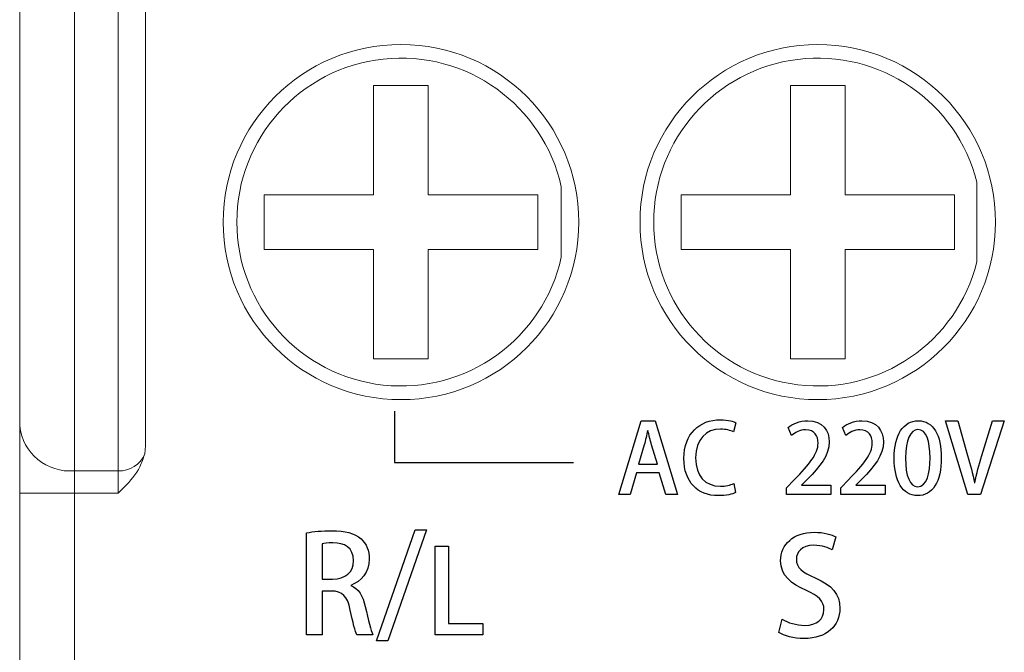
# Model space of a CAD drawing. Header units: millimetres. Extents: x -420 to 420, y -297 to 297.
# Tile 4 of 146: x -270 to -252, y -154 to -142. Entities that reach past the tile are written whole.
import ezdxf

# ---------------------------------------------------------------- set-up
doc = ezdxf.new("R2010")
doc.units = ezdxf.units.MM
doc.header["$MEASUREMENT"] = 0
doc.layers.add('layer 1', color=7, linetype='Continuous')

msp = doc.modelspace()

# ---------------------------------------------------------------- linework, layer by layer
at = {"layer": 'layer 1', "lineweight": 9}
for points in [[(-269.8955, -149.5323), (-269.8955, -149.5323), (-269.8955, -136.1111), (-269.8955, -136.1111)], [(-267.5955, -136.5025), (-267.5955, -136.5025), (-267.5955, -149.8946), (-267.5955, -149.8946)], [(-268.8955, -136.7053), (-268.8955, -136.7053), (-268.8955, -150.354), (-268.8955, -150.354)], [(-268.0955, -150.354), (-268.0955, -150.354), (-268.0955, -136.7053), (-268.0955, -136.7053)], [(-262.4255, -143.3025), (-262.4255, -143.3025), (-263.4255, -143.3025), (-263.4255, -143.3025)], [(-263.4255, -143.3025), (-263.4255, -143.3025), (-263.4255, -145.3025), (-263.4255, -145.3025)], [(-262.4255, -143.3025), (-262.4255, -143.3025), (-262.4255, -145.3025), (-262.4255, -145.3025)], [(-254.8055, -143.3025), (-254.8055, -143.3025), (-255.8055, -143.3025), (-255.8055, -143.3025)], [(-255.8055, -143.3025), (-255.8055, -143.3025), (-255.8055, -145.3025), (-255.8055, -145.3025)], [(-254.8055, -143.3025), (-254.8055, -143.3025), (-254.8055, -145.3025), (-254.8055, -145.3025)], [(-252.3955, -145.0732), (-252.3955, -145.0732), (-252.3955, -146.5318), (-252.3955, -146.5318)], [(-259.9955, -145.1582), (-259.9955, -145.1582), (-259.9955, -146.4468), (-259.9955, -146.4468)], [(-265.4255, -145.3025), (-265.4255, -145.3025), (-263.4255, -145.3025), (-263.4255, -145.3025)], [(-265.4255, -145.3025), (-265.4255, -145.3025), (-265.4255, -146.3025), (-265.4255, -146.3025)], [(-262.4255, -145.3025), (-262.4255, -145.3025), (-260.4255, -145.3025), (-260.4255, -145.3025)], [(-260.4255, -145.3025), (-260.4255, -145.3025), (-260.4255, -146.3025), (-260.4255, -146.3025)], [(-257.8055, -145.3025), (-257.8055, -145.3025), (-255.8055, -145.3025), (-255.8055, -145.3025)], [(-257.8055, -145.3025), (-257.8055, -145.3025), (-257.8055, -146.3025), (-257.8055, -146.3025)], [(-254.8055, -145.3025), (-254.8055, -145.3025), (-252.8055, -145.3025), (-252.8055, -145.3025)], [(-252.8055, -145.3025), (-252.8055, -145.3025), (-252.8055, -146.3025), (-252.8055, -146.3025)], [(-265.4255, -146.3025), (-265.4255, -146.3025), (-263.4255, -146.3025), (-263.4255, -146.3025)], [(-263.4255, -146.3025), (-263.4255, -146.3025), (-263.4255, -148.3025), (-263.4255, -148.3025)], [(-262.4255, -146.3025), (-262.4255, -146.3025), (-262.4255, -148.3025), (-262.4255, -148.3025)], [(-262.4255, -146.3025), (-262.4255, -146.3025), (-260.4255, -146.3025), (-260.4255, -146.3025)], [(-257.8055, -146.3025), (-257.8055, -146.3025), (-255.8055, -146.3025), (-255.8055, -146.3025)], [(-255.8055, -146.3025), (-255.8055, -146.3025), (-255.8055, -148.3025), (-255.8055, -148.3025)], [(-254.8055, -146.3025), (-254.8055, -146.3025), (-254.8055, -148.3025), (-254.8055, -148.3025)], [(-254.8055, -146.3025), (-254.8055, -146.3025), (-252.8055, -146.3025), (-252.8055, -146.3025)], [(-262.4255, -148.3025), (-262.4255, -148.3025), (-263.4255, -148.3025), (-263.4255, -148.3025)], [(-254.8055, -148.3025), (-254.8055, -148.3025), (-255.8055, -148.3025), (-255.8055, -148.3025)], [(-269.8955, -149.5323), (-269.8416, -150.0329), (-269.397, -150.3983), (-268.8955, -150.354)], [(-269.8955, -150.7649), (-269.8955, -150.7649), (-269.8955, -149.5323), (-269.8955, -149.5323)], [(-267.5955, -149.8946), (-267.5955, -149.8946), (-267.6107, -150.0439), (-267.6107, -150.0439)], [(-268.0955, -150.354), (-267.8839, -150.3659), (-267.6886, -150.2409), (-267.6107, -150.0439)], [(-268.8955, -150.354), (-268.8955, -150.354), (-268.0955, -150.354), (-268.0955, -150.354)], [(-268.8955, -150.354), (-268.8955, -150.354), (-268.8955, -150.7649), (-268.8955, -150.7649)], [(-268.0955, -150.7649), (-268.0955, -150.7649), (-268.0955, -150.354), (-268.0955, -150.354)], [(-269.8955, -150.7649), (-269.8955, -150.7649), (-268.8955, -150.7649), (-268.8955, -150.7649)], [(-269.8955, -153.8845), (-269.8955, -153.8845), (-269.8955, -150.7649), (-269.8955, -150.7649)], [(-268.0955, -150.7649), (-268.0955, -150.7649), (-268.8955, -150.7649), (-268.8955, -150.7649)], [(-268.8955, -150.7649), (-268.8955, -150.7649), (-268.8955, -154.1935), (-268.8955, -154.1935)]]:
    msp.add_open_spline(points, degree=3, dxfattribs=at)
for points in [[(-259.6755, -145.8025), (-259.6755, -144.0076), (-261.1305, -142.5525), (-262.9255, -142.5525), (-262.9255, -142.5525), (-264.7204, -142.5525), (-266.1755, -144.0076), (-266.1755, -145.8025), (-266.1755, -145.8025), (-266.1755, -147.5974), (-264.7204, -149.0525), (-262.9255, -149.0525), (-262.9255, -149.0525), (-261.1306, -149.0525), (-259.6755, -147.5974), (-259.6755, -145.8025)], [(-252.0555, -145.8025), (-252.0555, -144.0076), (-253.5105, -142.5525), (-255.3055, -142.5525), (-255.3055, -142.5525), (-257.1004, -142.5525), (-258.5555, -144.0076), (-258.5555, -145.8025), (-258.5555, -145.8025), (-258.5555, -147.5974), (-257.1004, -149.0525), (-255.3055, -149.0525), (-255.3055, -149.0525), (-253.5106, -149.0525), (-252.0555, -147.5974), (-252.0555, -145.8025)], [(-259.9955, -145.1582), (-260.3244, -143.6625), (-261.727, -142.6546), (-263.2495, -142.82), (-263.2495, -142.82), (-264.772, -142.9855), (-265.9255, -144.271), (-265.9255, -145.8025), (-265.9255, -145.8025), (-265.9255, -147.3339), (-264.772, -148.6195), (-263.2495, -148.7849), (-263.2495, -148.7849), (-261.727, -148.9503), (-260.3244, -147.9425), (-259.9955, -146.4468)], [(-252.3955, -145.0732), (-252.7637, -143.6038), (-254.1695, -142.6395), (-255.6729, -142.8251), (-255.6729, -142.8251), (-257.1762, -143.0106), (-258.3055, -144.2877), (-258.3055, -145.8025), (-258.3055, -145.8025), (-258.3055, -147.3173), (-257.1762, -148.5944), (-255.6729, -148.7799), (-255.6729, -148.7799), (-254.1695, -148.9654), (-252.7637, -148.0011), (-252.3955, -146.5318)], [(-267.6107, -150.0439), (-267.6362, -150.1248), (-267.6616, -150.2058), (-267.6986, -150.281), (-267.6986, -150.281), (-267.7668, -150.4197), (-267.8742, -150.5387), (-267.9829, -150.6509), (-267.9829, -150.6509), (-268.0192, -150.6884), (-268.0556, -150.725), (-268.0923, -150.7617), (-268.0923, -150.7617), (-268.0934, -150.7628), (-268.0944, -150.7639), (-268.0955, -150.7649)]]:
    msp.add_open_spline(points, degree=3, knots=[0, 0, 0, 0, 0.2, 0.2, 0.2, 0.2, 0.4, 0.4, 0.4, 0.4, 0.6, 0.6, 0.6, 0.6, 1, 1, 1, 1], dxfattribs=at)
at = {"layer": 'layer 1', "lineweight": 25}
msp.add_open_spline([(-263.046, -149.2643), (-263.046, -149.2643), (-263.046, -150.1997), (-263.046, -150.1997), (-263.046, -150.1997), (-263.046, -150.1997), (-259.7707, -150.1997), (-259.7707, -150.1997)], degree=3, knots=[0, 0, 0, 0, 0.3333333, 0.3333333, 0.3333333, 0.3333333, 1, 1, 1, 1], dxfattribs=at)
at = {"layer": 'layer 1'}
for points, knots in [([(-258.2807, -149.4383), (-258.2807, -149.4383), (-258.5312, -149.4383), (-258.5312, -149.4383), (-258.5312, -149.4383), (-258.5312, -149.4383), (-258.9439, -150.7894), (-258.9439, -150.7894), (-258.9439, -150.7894), (-258.9439, -150.7894), (-258.734, -150.7894), (-258.734, -150.7894), (-258.734, -150.7894), (-258.734, -150.7894), (-258.6176, -150.3925), (-258.6176, -150.3925), (-258.6176, -150.3925), (-258.6176, -150.3925), (-258.2049, -150.3925), (-258.2049, -150.3925), (-258.2049, -150.3925), (-258.2049, -150.3925), (-258.0832, -150.7894), (-258.0832, -150.7894), (-258.0832, -150.7894), (-258.0832, -150.7894), (-257.868, -150.7894), (-257.868, -150.7894), (-257.868, -150.7894), (-257.868, -150.7894), (-258.2807, -149.4383), (-258.2807, -149.4383)], [0, 0, 0, 0, 0.1111111, 0.1111111, 0.1111111, 0.1111111, 0.2222222, 0.2222222, 0.2222222, 0.2222222, 0.3333333, 0.3333333, 0.3333333, 0.3333333, 0.4444444, 0.4444444, 0.4444444, 0.4444444, 0.5555556, 0.5555556, 0.5555556, 0.5555556, 0.6666667, 0.6666667, 0.6666667, 0.6666667, 0.7777778, 0.7777778, 0.7777778, 0.7777778, 1, 1, 1, 1]), ([(-256.8432, -150.5883), (-256.9014, -150.6165), (-256.9949, -150.6359), (-257.0866, -150.6359), (-257.0866, -150.6359), (-257.3653, -150.6359), (-257.5381, -150.4508), (-257.5381, -150.1192), (-257.5381, -150.1192), (-257.5381, -149.7682), (-257.3441, -149.5918), (-257.0831, -149.5918), (-257.0831, -149.5918), (-256.9825, -149.5918), (-256.9032, -149.6147), (-256.8467, -149.6412), (-256.8467, -149.6412), (-256.8467, -149.6412), (-256.8026, -149.4736), (-256.8026, -149.4736), (-256.8026, -149.4736), (-256.8397, -149.4542), (-256.9349, -149.4207), (-257.0901, -149.4207), (-257.0901, -149.4207), (-257.464, -149.4207), (-257.7533, -149.6712), (-257.7533, -150.1297), (-257.7533, -150.1297), (-257.7533, -150.5601), (-257.5011, -150.8088), (-257.1254, -150.8088), (-257.1254, -150.8088), (-256.979, -150.8088), (-256.8644, -150.7806), (-256.8079, -150.7524), (-256.8079, -150.7524), (-256.8079, -150.7524), (-256.8432, -150.5883), (-256.8432, -150.5883)], [0, 0, 0, 0, 0.0909091, 0.0909091, 0.0909091, 0.0909091, 0.1818182, 0.1818182, 0.1818182, 0.1818182, 0.2727273, 0.2727273, 0.2727273, 0.2727273, 0.3636364, 0.3636364, 0.3636364, 0.3636364, 0.4545455, 0.4545455, 0.4545455, 0.4545455, 0.5454545, 0.5454545, 0.5454545, 0.5454545, 0.6363636, 0.6363636, 0.6363636, 0.6363636, 0.7272727, 0.7272727, 0.7272727, 0.7272727, 0.8181818, 0.8181818, 0.8181818, 0.8181818, 1, 1, 1, 1]), ([(-255.067, -150.6201), (-255.067, -150.6201), (-255.6015, -150.6201), (-255.6015, -150.6201), (-255.6015, -150.6201), (-255.6015, -150.6201), (-255.6015, -150.6165), (-255.6015, -150.6165), (-255.6015, -150.6165), (-255.6015, -150.6165), (-255.4921, -150.5054), (-255.4921, -150.5054), (-255.4921, -150.5054), (-255.2611, -150.272), (-255.0953, -150.0689), (-255.0953, -149.8249), (-255.0953, -149.8249), (-255.0953, -149.6235), (-255.2152, -149.4383), (-255.4886, -149.4383), (-255.4886, -149.4383), (-255.6368, -149.4383), (-255.7655, -149.4948), (-255.8466, -149.5618), (-255.8466, -149.5618), (-255.8466, -149.5618), (-255.7849, -149.7082), (-255.7849, -149.7082), (-255.7849, -149.7082), (-255.7232, -149.6588), (-255.6315, -149.6041), (-255.5292, -149.6041), (-255.5292, -149.6041), (-255.3616, -149.6041), (-255.2999, -149.717), (-255.2999, -149.8461), (-255.2999, -149.8461), (-255.2999, -150.046), (-255.4551, -150.2297), (-255.7355, -150.5178), (-255.7355, -150.5178), (-255.7355, -150.5178), (-255.8749, -150.6642), (-255.8749, -150.6642), (-255.8749, -150.6642), (-255.8749, -150.6642), (-255.8749, -150.7894), (-255.8749, -150.7894), (-255.8749, -150.7894), (-255.8749, -150.7894), (-255.067, -150.7894), (-255.067, -150.7894), (-255.067, -150.7894), (-255.067, -150.7894), (-255.067, -150.6201), (-255.067, -150.6201)], [0, 0, 0, 0, 0.0666667, 0.0666667, 0.0666667, 0.0666667, 0.1333333, 0.1333333, 0.1333333, 0.1333333, 0.2, 0.2, 0.2, 0.2, 0.2666667, 0.2666667, 0.2666667, 0.2666667, 0.3333333, 0.3333333, 0.3333333, 0.3333333, 0.4, 0.4, 0.4, 0.4, 0.4666667, 0.4666667, 0.4666667, 0.4666667, 0.5333333, 0.5333333, 0.5333333, 0.5333333, 0.6, 0.6, 0.6, 0.6, 0.6666667, 0.6666667, 0.6666667, 0.6666667, 0.7333333, 0.7333333, 0.7333333, 0.7333333, 0.8, 0.8, 0.8, 0.8, 0.8666667, 0.8666667, 0.8666667, 0.8666667, 1, 1, 1, 1]), ([(-254.0757, -150.6201), (-254.0757, -150.6201), (-254.6102, -150.6201), (-254.6102, -150.6201), (-254.6102, -150.6201), (-254.6102, -150.6201), (-254.6102, -150.6165), (-254.6102, -150.6165), (-254.6102, -150.6165), (-254.6102, -150.6165), (-254.5008, -150.5054), (-254.5008, -150.5054), (-254.5008, -150.5054), (-254.2698, -150.272), (-254.104, -150.0689), (-254.104, -149.8249), (-254.104, -149.8249), (-254.104, -149.6235), (-254.2239, -149.4383), (-254.4973, -149.4383), (-254.4973, -149.4383), (-254.6455, -149.4383), (-254.7742, -149.4948), (-254.8553, -149.5618), (-254.8553, -149.5618), (-254.8553, -149.5618), (-254.7936, -149.7082), (-254.7936, -149.7082), (-254.7936, -149.7082), (-254.7319, -149.6588), (-254.6402, -149.6041), (-254.5379, -149.6041), (-254.5379, -149.6041), (-254.3703, -149.6041), (-254.3086, -149.717), (-254.3086, -149.8461), (-254.3086, -149.8461), (-254.3086, -150.046), (-254.4638, -150.2297), (-254.7442, -150.5178), (-254.7442, -150.5178), (-254.7442, -150.5178), (-254.8836, -150.6642), (-254.8836, -150.6642), (-254.8836, -150.6642), (-254.8836, -150.6642), (-254.8836, -150.7894), (-254.8836, -150.7894), (-254.8836, -150.7894), (-254.8836, -150.7894), (-254.0757, -150.7894), (-254.0757, -150.7894), (-254.0757, -150.7894), (-254.0757, -150.7894), (-254.0757, -150.6201), (-254.0757, -150.6201)], [0, 0, 0, 0, 0.0666667, 0.0666667, 0.0666667, 0.0666667, 0.1333333, 0.1333333, 0.1333333, 0.1333333, 0.2, 0.2, 0.2, 0.2, 0.2666667, 0.2666667, 0.2666667, 0.2666667, 0.3333333, 0.3333333, 0.3333333, 0.3333333, 0.4, 0.4, 0.4, 0.4, 0.4666667, 0.4666667, 0.4666667, 0.4666667, 0.5333333, 0.5333333, 0.5333333, 0.5333333, 0.6, 0.6, 0.6, 0.6, 0.6666667, 0.6666667, 0.6666667, 0.6666667, 0.7333333, 0.7333333, 0.7333333, 0.7333333, 0.8, 0.8, 0.8, 0.8, 0.8666667, 0.8666667, 0.8666667, 0.8666667, 1, 1, 1, 1]), ([(-253.4831, -150.8088), (-253.2097, -150.8088), (-253.0474, -150.5636), (-253.0474, -150.113), (-253.0474, -150.113), (-253.0474, -149.71), (-253.1885, -149.4383), (-253.469, -149.4383), (-253.469, -149.4383), (-253.7441, -149.4383), (-253.9081, -149.6923), (-253.9081, -150.1271), (-253.9081, -150.1271), (-253.9081, -150.5354), (-253.76, -150.8088), (-253.4831, -150.8088)], [0, 0, 0, 0, 0.2, 0.2, 0.2, 0.2, 0.4, 0.4, 0.4, 0.4, 0.6, 0.6, 0.6, 0.6, 1, 1, 1, 1]), ([(-252.1143, -149.4383), (-252.1143, -149.4383), (-252.3048, -150.0745), (-252.3048, -150.0745), (-252.3048, -150.0745), (-252.356, -150.2406), (-252.4036, -150.4119), (-252.4353, -150.5725), (-252.4353, -150.5725), (-252.4353, -150.5725), (-252.4406, -150.5725), (-252.4406, -150.5725), (-252.4406, -150.5725), (-252.4741, -150.4102), (-252.5182, -150.2441), (-252.5676, -150.0727), (-252.5676, -150.0727), (-252.5676, -150.0727), (-252.7458, -149.4383), (-252.7458, -149.4383), (-252.7458, -149.4383), (-252.7458, -149.4383), (-252.9698, -149.4383), (-252.9698, -149.4383), (-252.9698, -149.4383), (-252.9698, -149.4383), (-252.5606, -150.7894), (-252.5606, -150.7894), (-252.5606, -150.7894), (-252.5606, -150.7894), (-252.333, -150.7894), (-252.333, -150.7894), (-252.333, -150.7894), (-252.333, -150.7894), (-251.8956, -149.4383), (-251.8956, -149.4383), (-251.8956, -149.4383), (-251.8956, -149.4383), (-252.1143, -149.4383), (-252.1143, -149.4383)], [0, 0, 0, 0, 0.0909091, 0.0909091, 0.0909091, 0.0909091, 0.1818182, 0.1818182, 0.1818182, 0.1818182, 0.2727273, 0.2727273, 0.2727273, 0.2727273, 0.3636364, 0.3636364, 0.3636364, 0.3636364, 0.4545455, 0.4545455, 0.4545455, 0.4545455, 0.5454545, 0.5454545, 0.5454545, 0.5454545, 0.6363636, 0.6363636, 0.6363636, 0.6363636, 0.7272727, 0.7272727, 0.7272727, 0.7272727, 0.8181818, 0.8181818, 0.8181818, 0.8181818, 1, 1, 1, 1]), ([(-258.5859, -150.2356), (-258.5859, -150.2356), (-258.4783, -149.8805), (-258.4783, -149.8805), (-258.4783, -149.8805), (-258.4553, -149.797), (-258.4342, -149.6979), (-258.4148, -149.6147), (-258.4148, -149.6147), (-258.4148, -149.6147), (-258.4112, -149.6147), (-258.4112, -149.6147), (-258.4112, -149.6147), (-258.3918, -149.6979), (-258.3689, -149.7934), (-258.3442, -149.8819), (-258.3442, -149.8819), (-258.3442, -149.8819), (-258.2384, -150.2356), (-258.2384, -150.2356), (-258.2384, -150.2356), (-258.2384, -150.2356), (-258.5859, -150.2356), (-258.5859, -150.2356)], [0, 0, 0, 0, 0.1428571, 0.1428571, 0.1428571, 0.1428571, 0.2857143, 0.2857143, 0.2857143, 0.2857143, 0.4285714, 0.4285714, 0.4285714, 0.4285714, 0.5714286, 0.5714286, 0.5714286, 0.5714286, 0.7142857, 0.7142857, 0.7142857, 0.7142857, 1, 1, 1, 1]), ([(-253.4795, -150.6448), (-253.6206, -150.6448), (-253.7018, -150.4505), (-253.7018, -150.12), (-253.7018, -150.12), (-253.7018, -149.7879), (-253.6101, -149.6006), (-253.476, -149.6006), (-253.476, -149.6006), (-253.3208, -149.6006), (-253.2538, -149.8037), (-253.2538, -150.12), (-253.2538, -150.12), (-253.2538, -150.3958), (-253.3067, -150.6448), (-253.4795, -150.6448)], [0, 0, 0, 0, 0.2, 0.2, 0.2, 0.2, 0.4, 0.4, 0.4, 0.4, 0.6, 0.6, 0.6, 0.6, 1, 1, 1, 1]), ([(-263.8424, -152.4501), (-263.6523, -152.3785), (-263.5041, -152.2131), (-263.5041, -151.9711), (-263.5041, -151.9711), (-263.5041, -151.818), (-263.556, -151.6871), (-263.6548, -151.6007), (-263.6548, -151.6007), (-263.7733, -151.4945), (-263.9461, -151.4501), (-264.1931, -151.4501), (-264.1931, -151.4501), (-264.3634, -151.4501), (-264.5314, -151.4674), (-264.6524, -151.4896), (-264.6524, -151.4896), (-264.6524, -151.4896), (-264.6524, -153.3539), (-264.6524, -153.3539), (-264.6524, -153.3539), (-264.6524, -153.3539), (-264.3684, -153.3539), (-264.3684, -153.3539), (-264.3684, -153.3539), (-264.3684, -153.3539), (-264.3684, -152.5538), (-264.3684, -152.5538), (-264.3684, -152.5538), (-264.3684, -152.5538), (-264.1955, -152.5538), (-264.1955, -152.5538), (-264.1955, -152.5538), (-263.9955, -152.5538), (-263.9042, -152.6501), (-263.8523, -152.902), (-263.8523, -152.902), (-263.8054, -153.1341), (-263.7609, -153.2996), (-263.7338, -153.3539), (-263.7338, -153.3539), (-263.7338, -153.3539), (-263.4375, -153.3539), (-263.4375, -153.3539), (-263.4375, -153.3539), (-263.4745, -153.2823), (-263.5214, -153.0872), (-263.5782, -152.8403), (-263.5782, -152.8403), (-263.6227, -152.6403), (-263.7017, -152.5069), (-263.8424, -152.4551), (-263.8424, -152.4551), (-263.8424, -152.4551), (-263.8424, -152.4501), (-263.8424, -152.4501)], [0, 0, 0, 0, 0.0666667, 0.0666667, 0.0666667, 0.0666667, 0.1333333, 0.1333333, 0.1333333, 0.1333333, 0.2, 0.2, 0.2, 0.2, 0.2666667, 0.2666667, 0.2666667, 0.2666667, 0.3333333, 0.3333333, 0.3333333, 0.3333333, 0.4, 0.4, 0.4, 0.4, 0.4666667, 0.4666667, 0.4666667, 0.4666667, 0.5333333, 0.5333333, 0.5333333, 0.5333333, 0.6, 0.6, 0.6, 0.6, 0.6666667, 0.6666667, 0.6666667, 0.6666667, 0.7333333, 0.7333333, 0.7333333, 0.7333333, 0.8, 0.8, 0.8, 0.8, 0.8666667, 0.8666667, 0.8666667, 0.8666667, 1, 1, 1, 1]), ([(-262.4572, -151.4353), (-262.4572, -151.4353), (-262.6671, -151.4353), (-262.6671, -151.4353), (-262.6671, -151.4353), (-262.6671, -151.4353), (-263.3733, -153.4675), (-263.3733, -153.4675), (-263.3733, -153.4675), (-263.3733, -153.4675), (-263.1659, -153.4675), (-263.1659, -153.4675), (-263.1659, -153.4675), (-263.1659, -153.4675), (-262.4572, -151.4353), (-262.4572, -151.4353)], [0, 0, 0, 0, 0.2, 0.2, 0.2, 0.2, 0.4, 0.4, 0.4, 0.4, 0.6, 0.6, 0.6, 0.6, 1, 1, 1, 1]), ([(-254.9735, -151.5649), (-255.055, -151.5229), (-255.1908, -151.4785), (-255.3711, -151.4785), (-255.3711, -151.4785), (-255.7464, -151.4785), (-255.9859, -151.7032), (-255.9859, -152.0019), (-255.9859, -152.0019), (-255.9859, -152.2588), (-255.7958, -152.4291), (-255.5143, -152.5427), (-255.5143, -152.5427), (-255.2896, -152.6366), (-255.1933, -152.7353), (-255.1933, -152.8958), (-255.1933, -152.8958), (-255.1933, -153.0662), (-255.3192, -153.1823), (-255.5439, -153.1823), (-255.5439, -153.1823), (-255.6995, -153.1823), (-255.8526, -153.1329), (-255.9538, -153.0712), (-255.9538, -153.0712), (-255.9538, -153.0712), (-256.018, -153.3107), (-256.018, -153.3107), (-256.018, -153.3107), (-255.9267, -153.3724), (-255.739, -153.4243), (-255.5612, -153.4243), (-255.5612, -153.4243), (-255.1365, -153.4243), (-254.9019, -153.1872), (-254.9019, -152.8711), (-254.9019, -152.8711), (-254.9019, -152.6119), (-255.0476, -152.4464), (-255.3513, -152.3131), (-255.3513, -152.3131), (-255.5908, -152.2094), (-255.697, -152.1303), (-255.697, -151.9698), (-255.697, -151.9698), (-255.697, -151.8488), (-255.6032, -151.718), (-255.3785, -151.718), (-255.3785, -151.718), (-255.2229, -151.718), (-255.1044, -151.7674), (-255.0426, -151.8019), (-255.0426, -151.8019), (-255.0426, -151.8019), (-254.9735, -151.5649), (-254.9735, -151.5649)], [0, 0, 0, 0, 0.0666667, 0.0666667, 0.0666667, 0.0666667, 0.1333333, 0.1333333, 0.1333333, 0.1333333, 0.2, 0.2, 0.2, 0.2, 0.2666667, 0.2666667, 0.2666667, 0.2666667, 0.3333333, 0.3333333, 0.3333333, 0.3333333, 0.4, 0.4, 0.4, 0.4, 0.4666667, 0.4666667, 0.4666667, 0.4666667, 0.5333333, 0.5333333, 0.5333333, 0.5333333, 0.6, 0.6, 0.6, 0.6, 0.6666667, 0.6666667, 0.6666667, 0.6666667, 0.7333333, 0.7333333, 0.7333333, 0.7333333, 0.8, 0.8, 0.8, 0.8, 0.8666667, 0.8666667, 0.8666667, 0.8666667, 1, 1, 1, 1]), ([(-264.3684, -152.339), (-264.3684, -152.339), (-264.3684, -151.6896), (-264.3684, -151.6896), (-264.3684, -151.6896), (-264.3338, -151.6797), (-264.2647, -151.6723), (-264.1684, -151.6723), (-264.1684, -151.6723), (-263.9634, -151.6723), (-263.7906, -151.7563), (-263.7906, -152.0007), (-263.7906, -152.0007), (-263.7906, -152.2032), (-263.9387, -152.339), (-264.1758, -152.339), (-264.1758, -152.339), (-264.1758, -152.339), (-264.3684, -152.339), (-264.3684, -152.339)], [0, 0, 0, 0, 0.1666667, 0.1666667, 0.1666667, 0.1666667, 0.3333333, 0.3333333, 0.3333333, 0.3333333, 0.5, 0.5, 0.5, 0.5, 0.6666667, 0.6666667, 0.6666667, 0.6666667, 1, 1, 1, 1]), ([(-261.4296, -153.1485), (-261.4296, -153.1485), (-262.054, -153.1485), (-262.054, -153.1485), (-262.054, -153.1485), (-262.054, -153.1485), (-262.054, -151.7346), (-262.054, -151.7346), (-262.054, -151.7346), (-262.054, -151.7346), (-262.2996, -151.7346), (-262.2996, -151.7346), (-262.2996, -151.7346), (-262.2996, -151.7346), (-262.2996, -153.3559), (-262.2996, -153.3559), (-262.2996, -153.3559), (-262.2996, -153.3559), (-261.4296, -153.3559), (-261.4296, -153.3559), (-261.4296, -153.3559), (-261.4296, -153.3559), (-261.4296, -153.1485), (-261.4296, -153.1485)], [0, 0, 0, 0, 0.1428571, 0.1428571, 0.1428571, 0.1428571, 0.2857143, 0.2857143, 0.2857143, 0.2857143, 0.4285714, 0.4285714, 0.4285714, 0.4285714, 0.5714286, 0.5714286, 0.5714286, 0.5714286, 0.7142857, 0.7142857, 0.7142857, 0.7142857, 1, 1, 1, 1])]:
    msp.add_open_spline(points, degree=3, knots=knots, dxfattribs=at)

doc.saveas('drawing.dxf')
